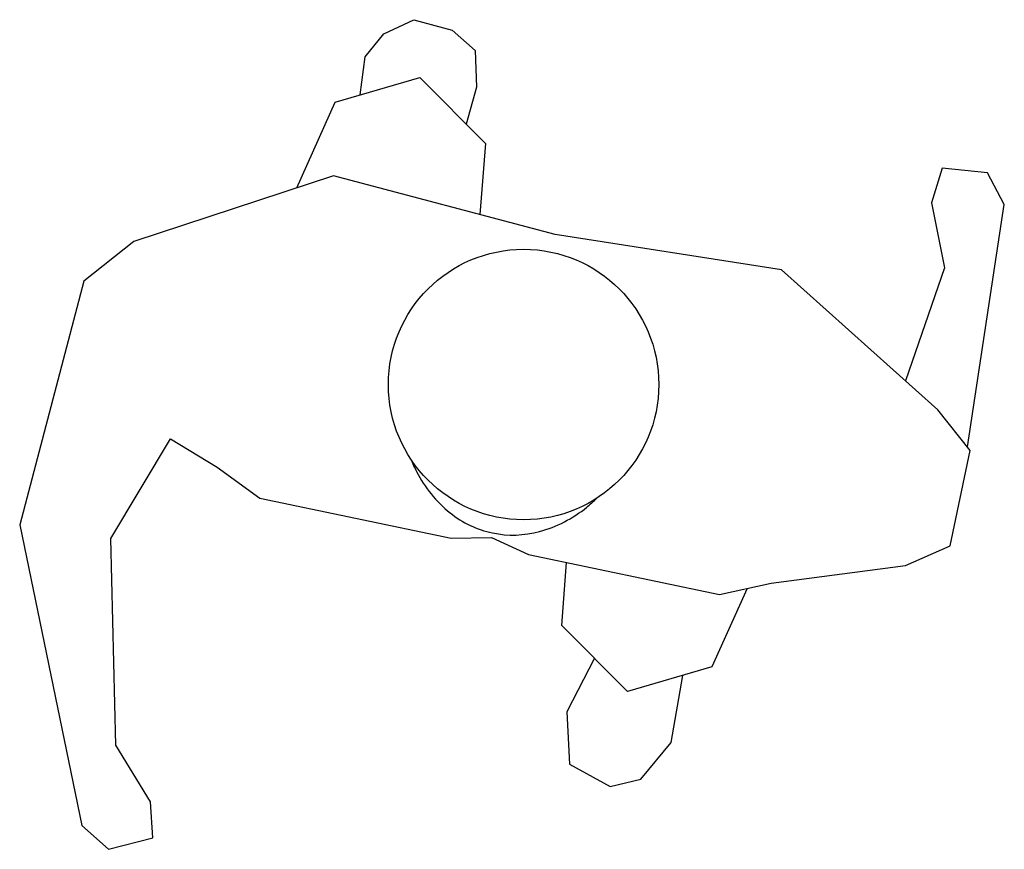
# Model space of a CAD drawing. Header units: millimetres. Extents: x 217.8 to 250.3, y 155.3 to 171.1.
# Tile 12 of 35: x 227.652 to 228.308, y 158.92 to 159.472. Entities that reach past the tile are written whole.
import ezdxf

# ---------------------------------------------------------------- set-up
doc = ezdxf.new("R2010")
doc.units = ezdxf.units.MM
doc.layers.add('ARREDI_attrezzature', color=175, linetype='Continuous')

msp = doc.modelspace()

# ---------------------------------------------------------------- linework, layer by layer
at = {"layer": 'ARREDI_attrezzature'}
for p, q in [((227.8945, 159.46283), (227.9145, 159.47217)), ((227.9145, 159.47217), (227.94013, 159.4653)), ((227.94013, 159.4653), (227.9553, 159.45159)), ((227.88224, 159.44735), (227.8945, 159.46283)), ((227.9553, 159.45159), (227.95623, 159.42733)), ((227.87878, 159.42213), (227.88224, 159.44735)), ((227.86221, 159.41732), (227.91842, 159.43364)), ((227.91842, 159.43364), (227.96224, 159.38983)), ((227.95623, 159.42733), (227.94942, 159.40264)), ((227.83656, 159.36024), (227.86221, 159.41732)), ((227.96224, 159.38983), (227.95854, 159.34244)), ((228.26618, 159.37329), (228.25922, 159.35028)), ((228.29647, 159.3702), (228.26618, 159.37329)), ((227.86102, 159.36828), (227.72818, 159.3246)), ((228.00852, 159.32919), (227.86102, 159.36828)), ((228.30759, 159.34915), (228.29647, 159.3702)), ((228.25922, 159.35028), (228.26778, 159.30693)), ((228.28304, 159.1879), (228.30759, 159.34915)), ((228.15932, 159.30578), (228.00852, 159.32919)), ((227.72818, 159.3246), (227.69496, 159.29823)), ((228.26345, 159.21245), (228.15932, 159.30578)), ((228.26778, 159.30693), (228.24192, 159.23175)), ((227.69496, 159.29823), (227.65217, 159.13599)), ((228.28494, 159.18553), (228.26345, 159.21245)), ((227.71294, 159.12698), (227.75246, 159.19321)), ((227.75246, 159.19321), (227.78352, 159.17445)), ((228.27165, 159.1221), (228.28494, 159.18553)), ((227.78352, 159.17445), (227.81202, 159.15377)), ((227.81202, 159.15377), (227.9393, 159.12711)), ((227.65217, 159.13599), (227.69356, 158.93591)), ((227.71621, 158.98933), (227.71294, 159.12698)), ((227.9393, 159.12711), (227.96628, 159.12754)), ((227.96628, 159.12754), (227.99081, 159.11631)), ((228.24174, 159.10883), (228.27165, 159.1221)), ((227.99081, 159.11631), (228.11809, 159.08965)), ((228.01298, 159.06892), (228.01627, 159.11098)), ((228.15249, 159.09714), (228.24174, 159.10883)), ((228.13648, 159.09365), (228.11301, 159.04142)), ((228.11809, 159.08965), (228.15249, 159.09714)), ((228.0568, 159.02511), (228.01298, 159.06892)), ((228.03471, 159.0472), (228.01648, 159.01156)), ((228.11301, 159.04142), (228.0568, 159.02511)), ((228.08586, 158.99101), (228.09364, 159.0358)), ((228.01648, 159.01156), (228.01818, 158.97661)), ((227.73931, 158.95166), (227.71621, 158.98933)), ((228.06572, 158.96665), (228.08586, 158.99101)), ((228.01818, 158.97661), (228.04518, 158.96193)), ((228.04518, 158.96193), (228.06572, 158.96665)), ((227.74078, 158.92766), (227.73931, 158.95166)), ((227.69356, 158.93591), (227.71131, 158.92004)), ((227.71131, 158.92004), (227.74078, 158.92766))]:
    msp.add_line(p, q, dxfattribs=at)
msp.add_circle((227.98761, 159.22937), 0.09, dxfattribs=at)
for centre, radius, start, end in [((228.00733, 159.21812), 0.10227, 202.05365, 207.19221), ((227.99223, 159.21036), 0.08529, 207.19221, 231.09756), ((227.96503, 159.22699), 0.10227, 309.14085, 314.2794), ((227.98061, 159.19597), 0.06679, 231.09756, 258.16653), ((227.97575, 159.21382), 0.08529, 285.2355, 309.14085), ((227.98061, 159.19597), 0.06679, 258.16653, 285.2355)]:
    msp.add_arc(centre, radius, start, end, dxfattribs=at)

doc.saveas('drawing.dxf')
